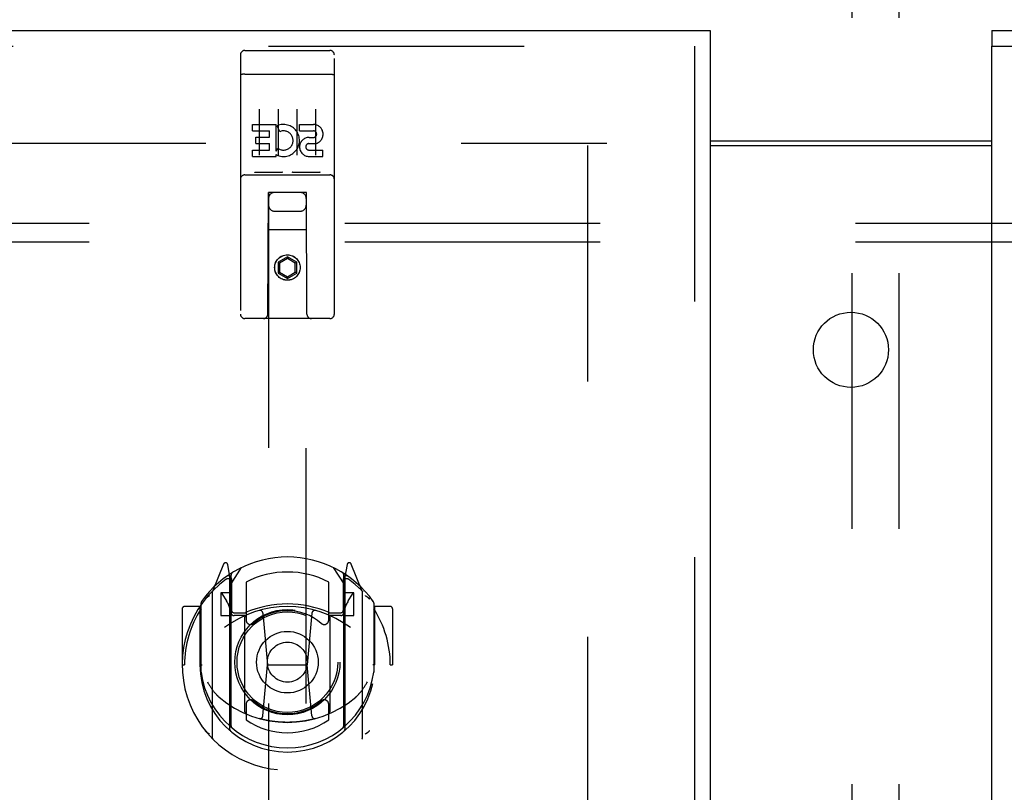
# Model space of a CAD drawing. Header units: inches. Extents: x 0 to 309, y 0 to 200.
# Tile 53 of 119: x 102.84 to 109.4, y 136.72 to 141.86. Entities that reach past the tile are written whole.
import ezdxf

# ---------------------------------------------------------------- set-up
doc = ezdxf.new("R2010")
doc.units = ezdxf.units.IN
doc.header["$LTSCALE"] = 17
doc.header["$MEASUREMENT"] = 0
doc.linetypes.add('HIDDEN', pattern=[0.2, 0.1, -0.1])
doc.layers.get('0').update_dxf_attribs({"linetype": 'CONTINUOUS'})
for name, color, linetype in [('DEFAULT_2', 8, 'HIDDEN'), ('LEFTHAND_DOOR_ASSEMBLY', 7, 'CONTINUOUS'), ('RIGHTHAND_DOOR_ASSEMBLY', 7, 'CONTINUOUS'), ('SUBPANEL', 7, 'CONTINUOUS')]:
    doc.layers.add(name, color=color, linetype=linetype)

msp = doc.modelspace()

# ---------------------------------------------------------------- linework, layer by layer
at = {"color": 7, "linetype": 'Continuous'}
msp.add_line((107.4372, 141.0541), (109.3122, 141.0541), dxfattribs=at)
at = {"color": 3, "linetype": 'Continuous'}
msp.add_line((107.4372, 141.0241), (109.3122, 141.0241), dxfattribs=at)
at = {"layer": 'DEFAULT_2', "color": 8, "linetype": 'HIDDEN'}
for p, q in [((108.3829, 107.8736), (108.3829, 142.8695)), ((108.6954, 107.8736), (108.6954, 142.8695)), ((71.7809, 141.0391), (106.7497, 141.0391)), ((106.6247, 68.0541), (106.6247, 141.0241))]:
    msp.add_line(p, q, dxfattribs=at)
at = {"layer": 'LEFTHAND_DOOR_ASSEMBLY', "color": 3, "linetype": 'Continuous'}
for p, q in [((70.4997, 141.7891), (107.4372, 141.7891)), ((107.4372, 141.6851), (107.4372, 67.3931))]:
    msp.add_line(p, q, dxfattribs=at)
at = {"layer": 'LEFTHAND_DOOR_ASSEMBLY', "color": 7, "linetype": 'Continuous'}
msp.add_line((107.4372, 141.7891), (107.4372, 141.6851), dxfattribs=at)
at = {"layer": 'LEFTHAND_DOOR_ASSEMBLY', "color": 8, "linetype": 'HIDDEN'}
for p, q in [((70.4997, 141.6851), (107.4372, 141.6851)), ((107.3332, 141.6851), (107.3332, 67.3931)), ((104.3122, 141.6266), (104.3122, 139.9016)), ((104.3422, 141.6566), (104.9072, 141.6566)), ((104.9372, 139.9016), (104.9372, 141.6266)), ((104.3288, 141.4978), (104.3281, 141.4977)), ((104.3296, 141.4979), (104.3288, 141.4978)), ((104.3303, 141.498), (104.3296, 141.4979)), ((104.3311, 141.4981), (104.3303, 141.498)), ((104.3319, 141.4981), (104.3311, 141.4981)), ((104.3327, 141.4982), (104.3319, 141.4981)), ((104.3335, 141.4983), (104.3327, 141.4982)), ((104.3343, 141.4983), (104.3335, 141.4983)), ((104.3351, 141.4984), (104.3343, 141.4983)), ((104.3359, 141.4984), (104.3351, 141.4984)), ((104.3368, 141.4985), (104.3359, 141.4984)), ((104.3376, 141.4985), (104.3368, 141.4985)), ((104.3384, 141.4985), (104.3376, 141.4985)), ((104.3393, 141.4986), (104.3384, 141.4985)), ((104.3401, 141.4986), (104.3393, 141.4986)), ((104.3409, 141.4986), (104.3401, 141.4986)), ((104.3418, 141.4986), (104.3409, 141.4986)), ((104.3418, 141.4986), (104.9072, 141.4986)), ((104.9072, 141.4986), (104.908, 141.4986)), ((104.908, 141.4986), (104.9089, 141.4986)), ((104.9089, 141.4986), (104.9097, 141.4986)), ((104.9097, 141.4986), (104.9106, 141.4985)), ((104.9106, 141.4985), (104.9114, 141.4985)), ((104.9114, 141.4985), (104.9122, 141.4985)), ((104.9122, 141.4985), (104.913, 141.4985)), ((104.913, 141.4985), (104.9139, 141.4984)), ((104.9139, 141.4984), (104.9147, 141.4984)), ((104.9147, 141.4984), (104.9155, 141.4983)), ((104.9155, 141.4983), (104.9163, 141.4982)), ((104.9163, 141.4982), (104.9171, 141.4982)), ((104.9171, 141.4982), (104.9179, 141.4981)), ((104.9179, 141.4981), (104.9187, 141.498)), ((104.9187, 141.498), (104.9194, 141.4979)), ((104.9194, 141.4979), (104.9202, 141.4979)), ((104.4372, 141.2655), (104.4372, 140.9595)), ((104.5622, 141.2655), (104.5622, 140.9595)), ((104.6872, 141.2655), (104.6872, 140.9595)), ((104.8122, 141.2655), (104.8122, 140.9595)), ((104.3928, 141.1214), (104.3928, 141.1638)), ((104.3928, 141.1638), (104.549, 141.1638)), ((104.549, 140.9862), (104.549, 141.1638)), ((104.5734, 141.1157), (104.5564, 141.1548)), ((104.7053, 141.1214), (104.7053, 141.1638)), ((104.7053, 141.1638), (104.7977, 141.1638)), ((104.3928, 141.1214), (104.5064, 141.1214)), ((104.4142, 141.0365), (104.4142, 141.0789)), ((104.4142, 141.0789), (104.5064, 141.0789)), ((104.5064, 141.0789), (104.5064, 141.1214)), ((104.7053, 141.1214), (104.7977, 141.1214)), ((104.7691, 141.0775), (104.7976, 141.0775)), ((104.4142, 141.0365), (104.5064, 141.0365)), ((104.5064, 140.993), (104.5064, 141.0365)), ((104.549, 140.9862), (104.562, 141.0048)), ((104.7652, 141.0366), (104.8115, 141.0366)), ((104.3928, 140.9506), (104.3928, 140.993)), ((104.3928, 140.993), (104.5064, 140.993)), ((104.3928, 140.9506), (104.549, 140.9506)), ((104.549, 140.9506), (104.549, 140.9629)), ((104.5525, 140.9611), (104.549, 140.9629)), ((104.7691, 140.993), (104.8615, 140.993)), ((104.7691, 140.9506), (104.8615, 140.9506)), ((104.8615, 140.9506), (104.8615, 140.993)), ((104.3422, 140.8286), (104.9072, 140.8286)), ((104.5858, 140.8446), (104.4138, 140.8446)), ((104.8358, 140.8446), (104.6638, 140.8446)), ((104.4947, 139.9016), (104.4982, 140.7116)), ((104.5197, 140.7116), (104.4982, 140.7116)), ((104.4997, 140.7116), (104.4997, 106.7099)), ((104.7297, 140.7116), (104.5197, 140.7116)), ((104.7512, 140.7116), (104.7297, 140.7116)), ((104.7497, 106.7099), (104.7497, 140.7116)), ((104.7547, 139.9016), (104.7512, 140.7116)), ((104.5397, 140.5866), (104.7097, 140.5866)), ((104.7523, 140.4616), (104.4971, 140.4616)), ((104.6247, 140.2835), (104.5622, 140.2474)), ((104.6247, 140.2835), (104.6247, 140.2719)), ((104.6872, 140.2474), (104.6247, 140.2835)), ((104.5622, 140.2474), (104.5622, 140.1752)), ((104.5622, 140.2474), (104.5722, 140.2416)), ((104.6247, 140.2719), (104.5722, 140.2416)), ((104.5722, 140.2416), (104.5722, 140.181)), ((104.6772, 140.2416), (104.6247, 140.2719)), ((104.6872, 140.2474), (104.6772, 140.2416)), ((104.6772, 140.181), (104.6772, 140.2416)), ((104.6872, 140.1752), (104.6872, 140.2474)), ((104.5622, 140.1752), (104.5722, 140.181)), ((104.5622, 140.1752), (104.6247, 140.1391)), ((104.5722, 140.181), (104.6247, 140.1507)), ((104.6247, 140.1507), (104.6772, 140.181)), ((104.6247, 140.1391), (104.6872, 140.1752)), ((104.6872, 140.1752), (104.6772, 140.181)), ((104.6247, 140.1391), (104.6247, 140.1507)), ((104.9072, 139.8716), (104.3422, 139.8716)), ((104.1993, 138.2374), (104.1291, 138.0619)), ((104.2422, 138.1539), (104.228, 138.2345)), ((104.2497, 138.1067), (104.3197, 138.2157)), ((104.9297, 138.2157), (104.9997, 138.1067)), ((105.0214, 138.2345), (105.0072, 138.1539)), ((105.1203, 138.0619), (105.0501, 138.2374)), ((104.2209, 138.1574), (104.2206, 138.1572)), ((104.2209, 138.1574), (104.2206, 138.1572)), ((104.2214, 138.1577), (104.2209, 138.1574)), ((104.2422, 137.1377), (104.2422, 138.1539)), ((104.2497, 137.1625), (104.2497, 138.1656)), ((104.2522, 138.1409), (104.2522, 137.9336)), ((104.9972, 137.9336), (104.9972, 138.1409)), ((104.9997, 137.1625), (104.9997, 138.1656)), ((105.0072, 138.1539), (105.0072, 137.1377)), ((105.0287, 138.1572), (105.0242, 138.1604)), ((104.3497, 138.1189), (104.3497, 137.8662)), ((104.8997, 137.8662), (104.8997, 138.1189)), ((104.1247, 138.0513), (104.1247, 137.0839)), ((104.1822, 138.0467), (104.1822, 137.8967)), ((104.2497, 138.0467), (104.1822, 138.0467)), ((104.1905, 138.039), (104.2199, 137.9931)), ((105.0672, 138.0467), (104.9997, 138.0467)), ((105.0295, 137.9931), (105.0589, 138.039)), ((105.0672, 137.8967), (105.0672, 138.0467)), ((105.1247, 137.0839), (105.1247, 138.0513)), ((103.9247, 137.9408), (103.9247, 137.5676)), ((104.0422, 137.9558), (103.9397, 137.9558)), ((104.0422, 137.9558), (104.0422, 137.5676)), ((104.0503, 137.9408), (104.0422, 137.9558)), ((104.0497, 137.9785), (104.0497, 137.5209)), ((105.2072, 137.9558), (105.1991, 137.9408)), ((105.1997, 137.9785), (105.1997, 137.5209)), ((105.2072, 137.5676), (105.2072, 137.9558)), ((105.3097, 137.9558), (105.2072, 137.9558)), ((105.3247, 137.9408), (105.3247, 137.5676)), ((104.1822, 137.8967), (104.2422, 137.8967)), ((104.3422, 137.8956), (104.2697, 137.8956)), ((104.2722, 137.9136), (104.338, 137.9136)), ((104.3422, 137.2545), (104.3422, 137.8857)), ((104.4616, 137.9118), (104.4922, 137.5676)), ((104.7878, 137.9118), (104.7572, 137.5676)), ((104.9797, 137.8956), (104.9072, 137.8956)), ((104.9072, 137.8857), (104.9072, 137.2545)), ((104.9114, 137.9136), (104.9772, 137.9136)), ((105.0072, 137.8967), (105.0672, 137.8967)), ((103.9247, 137.5676), (103.9397, 137.5676)), ((104.0422, 137.5676), (104.0572, 137.5676)), ((104.462, 137.2283), (104.4922, 137.5676)), ((104.4922, 137.5676), (104.7572, 137.5676)), ((104.7874, 137.2283), (104.7572, 137.5676)), ((105.2072, 137.5676), (105.1922, 137.5676)), ((105.3097, 137.5676), (105.3247, 137.5676)), ((104.0497, 137.5209), (104.0499, 137.5183)), ((105.1997, 137.5209), (105.1995, 137.5183)), ((104.3497, 137.305), (104.3497, 137.2022)), ((104.8997, 137.2022), (104.8997, 137.305))]:
    msp.add_line(p, q, dxfattribs=at)
for points in [[(104.3281, 141.4977), (104.3277, 141.4977), (104.3273, 141.4976), (104.327, 141.4976), (104.3266, 141.4975), (104.3262, 141.4975), (104.3259, 141.4974), (104.3255, 141.4973), (104.3252, 141.4973), (104.3248, 141.4972), (104.3245, 141.4972), (104.3242, 141.4971), (104.3238, 141.497), (104.3235, 141.497), (104.3232, 141.4969), (104.3228, 141.4968), (104.3225, 141.4968), (104.3222, 141.4967), (104.3219, 141.4966), (104.3216, 141.4966), (104.3213, 141.4965), (104.321, 141.4964), (104.3207, 141.4963), (104.3204, 141.4963), (104.3201, 141.4962), (104.3198, 141.4961), (104.3195, 141.496), (104.3193, 141.496), (104.319, 141.4959), (104.3187, 141.4958), (104.3185, 141.4957), (104.3182, 141.4956), (104.318, 141.4955), (104.3177, 141.4955), (104.3175, 141.4954), (104.3173, 141.4953), (104.317, 141.4952), (104.3168, 141.4951), (104.3166, 141.495), (104.3164, 141.4949), (104.3161, 141.4948), (104.3159, 141.4948), (104.3157, 141.4947), (104.3155, 141.4946), (104.3154, 141.4945), (104.3152, 141.4944), (104.315, 141.4943), (104.3148, 141.4942), (104.3146, 141.4941), (104.3145, 141.494), (104.3143, 141.4939), (104.3142, 141.4938), (104.314, 141.4937), (104.3139, 141.4936), (104.3137, 141.4935), (104.3136, 141.4934), (104.3135, 141.4933), (104.3134, 141.4932), (104.3133, 141.4931), (104.3131, 141.493), (104.313, 141.4929), (104.3129, 141.4928), (104.3129, 141.4927), (104.3128, 141.4926), (104.3127, 141.4925), (104.3126, 141.4924), (104.3126, 141.4923), (104.3125, 141.4922), (104.3124, 141.4921), (104.3124, 141.492), (104.3123, 141.4919), (104.3123, 141.4918), (104.3123, 141.4917), (104.3122, 141.4916), (104.3122, 141.4915), (104.3122, 141.4914), (104.3122, 141.4913), (104.3122, 141.4912)], [(104.9202, 141.4979), (104.921, 141.4978), (104.9213, 141.4977), (104.9217, 141.4977), (104.9221, 141.4976), (104.9224, 141.4976), (104.9228, 141.4975), (104.9232, 141.4975), (104.9235, 141.4974), (104.9239, 141.4973), (104.9242, 141.4973), (104.9246, 141.4972), (104.9249, 141.4972), (104.9252, 141.4971), (104.9256, 141.497), (104.9259, 141.497), (104.9262, 141.4969), (104.9265, 141.4968), (104.9269, 141.4968), (104.9272, 141.4967), (104.9275, 141.4966), (104.9278, 141.4966), (104.9281, 141.4965), (104.9284, 141.4964), (104.9287, 141.4963), (104.929, 141.4963), (104.9293, 141.4962), (104.9296, 141.4961), (104.9298, 141.496), (104.9301, 141.496), (104.9304, 141.4959), (104.9306, 141.4958), (104.9309, 141.4957), (104.9312, 141.4956), (104.9314, 141.4955), (104.9317, 141.4955), (104.9319, 141.4954), (104.9321, 141.4953), (104.9324, 141.4952), (104.9326, 141.4951), (104.9328, 141.495), (104.933, 141.4949), (104.9332, 141.4948), (104.9334, 141.4948), (104.9337, 141.4947), (104.9338, 141.4946), (104.934, 141.4945), (104.9342, 141.4944), (104.9344, 141.4943), (104.9346, 141.4942), (104.9347, 141.4941), (104.9349, 141.494), (104.9351, 141.4939), (104.9352, 141.4938), (104.9354, 141.4937), (104.9355, 141.4936), (104.9356, 141.4935), (104.9358, 141.4934), (104.9359, 141.4933), (104.936, 141.4932), (104.9361, 141.4931), (104.9362, 141.493), (104.9363, 141.4929), (104.9364, 141.4928), (104.9365, 141.4927), (104.9366, 141.4926), (104.9367, 141.4925), (104.9368, 141.4924), (104.9368, 141.4923), (104.9369, 141.4922), (104.937, 141.4921), (104.937, 141.492), (104.937, 141.4919), (104.9371, 141.4918), (104.9371, 141.4917), (104.9371, 141.4916), (104.9372, 141.4915), (104.9372, 141.4914), (104.9372, 141.4913), (104.9372, 141.4912)], [(104.4138, 140.8446), (104.4136, 140.8446), (104.4134, 140.8446), (104.4132, 140.8446), (104.4129, 140.8446), (104.4127, 140.8446), (104.4126, 140.8446), (104.4124, 140.8446), (104.4122, 140.8446), (104.412, 140.8447), (104.4118, 140.8447), (104.4116, 140.8447), (104.4114, 140.8447), (104.4113, 140.8447), (104.4111, 140.8447), (104.4109, 140.8448), (104.4108, 140.8448), (104.4106, 140.8448), (104.4105, 140.8448), (104.4103, 140.8448), (104.4102, 140.8449), (104.41, 140.8449), (104.4099, 140.8449), (104.4097, 140.8449), (104.4096, 140.845), (104.4095, 140.845), (104.4093, 140.845), (104.4092, 140.8451), (104.4091, 140.8451), (104.4089, 140.8451), (104.4088, 140.8452), (104.4087, 140.8452), (104.4086, 140.8452), (104.4085, 140.8453), (104.4084, 140.8453), (104.4083, 140.8453), (104.4081, 140.8454), (104.408, 140.8454), (104.4079, 140.8455), (104.4078, 140.8455), (104.4077, 140.8455), (104.4076, 140.8456), (104.4075, 140.8456), (104.4075, 140.8457), (104.4074, 140.8457), (104.4073, 140.8458), (104.4072, 140.8458)], [(104.5922, 140.8458), (104.5921, 140.8458), (104.592, 140.8457), (104.5919, 140.8457), (104.5918, 140.8456), (104.5917, 140.8456), (104.5916, 140.8455), (104.5915, 140.8455), (104.5914, 140.8455), (104.5913, 140.8454), (104.5912, 140.8454), (104.5911, 140.8453), (104.591, 140.8453), (104.5909, 140.8453), (104.5908, 140.8452), (104.5907, 140.8452), (104.5906, 140.8452), (104.5904, 140.8451), (104.5903, 140.8451), (104.5902, 140.8451), (104.5901, 140.845), (104.5899, 140.845), (104.5898, 140.845), (104.5897, 140.8449), (104.5895, 140.8449), (104.5894, 140.8449), (104.5892, 140.8449), (104.5891, 140.8448), (104.5889, 140.8448), (104.5888, 140.8448), (104.5886, 140.8448), (104.5884, 140.8448), (104.5883, 140.8447), (104.5881, 140.8447), (104.5879, 140.8447), (104.5878, 140.8447), (104.5876, 140.8447), (104.5874, 140.8447), (104.5872, 140.8446), (104.587, 140.8446), (104.5868, 140.8446), (104.5866, 140.8446), (104.5864, 140.8446), (104.5862, 140.8446), (104.586, 140.8446), (104.5858, 140.8446)], [(104.6638, 140.8446), (104.6636, 140.8446), (104.6634, 140.8446), (104.6632, 140.8446), (104.6629, 140.8446), (104.6627, 140.8446), (104.6626, 140.8446), (104.6624, 140.8446), (104.6622, 140.8446), (104.662, 140.8447), (104.6618, 140.8447), (104.6616, 140.8447), (104.6615, 140.8447), (104.6613, 140.8447), (104.6611, 140.8447), (104.6609, 140.8448), (104.6608, 140.8448), (104.6606, 140.8448), (104.6605, 140.8448), (104.6603, 140.8448), (104.6602, 140.8449), (104.66, 140.8449), (104.6599, 140.8449), (104.6597, 140.8449), (104.6596, 140.845), (104.6595, 140.845), (104.6593, 140.845), (104.6592, 140.8451), (104.6591, 140.8451), (104.659, 140.8451), (104.6588, 140.8452), (104.6587, 140.8452), (104.6586, 140.8452), (104.6585, 140.8453), (104.6584, 140.8453), (104.6583, 140.8453), (104.6582, 140.8454), (104.658, 140.8454), (104.6579, 140.8455), (104.6578, 140.8455), (104.6577, 140.8455), (104.6576, 140.8456), (104.6576, 140.8456), (104.6575, 140.8457), (104.6574, 140.8457), (104.6573, 140.8458), (104.6572, 140.8458)], [(104.8422, 140.8458), (104.8421, 140.8458), (104.842, 140.8457), (104.8419, 140.8457), (104.8418, 140.8456), (104.8417, 140.8456), (104.8417, 140.8455), (104.8416, 140.8455), (104.8415, 140.8455), (104.8413, 140.8454), (104.8412, 140.8454), (104.8411, 140.8453), (104.841, 140.8453), (104.8409, 140.8453), (104.8408, 140.8452), (104.8407, 140.8452), (104.8406, 140.8452), (104.8404, 140.8451), (104.8403, 140.8451), (104.8402, 140.8451), (104.8401, 140.845), (104.8399, 140.845), (104.8398, 140.845), (104.8397, 140.8449), (104.8395, 140.8449), (104.8394, 140.8449), (104.8392, 140.8449), (104.8391, 140.8448), (104.8389, 140.8448), (104.8388, 140.8448), (104.8386, 140.8448), (104.8384, 140.8448), (104.8383, 140.8447), (104.8381, 140.8447), (104.8379, 140.8447), (104.8378, 140.8447), (104.8376, 140.8447), (104.8374, 140.8447), (104.8372, 140.8446), (104.837, 140.8446), (104.8368, 140.8446), (104.8366, 140.8446), (104.8364, 140.8446), (104.8362, 140.8446), (104.836, 140.8446), (104.8358, 140.8446)], [(104.0793, 138.0064), (104.08, 138.0072), (104.0807, 138.0081), (104.0814, 138.0089), (104.0821, 138.0097), (104.0828, 138.0105), (104.0836, 138.0113), (104.0843, 138.0121), (104.085, 138.0128), (104.0858, 138.0136), (104.0866, 138.0143), (104.0873, 138.0151), (104.0881, 138.0158), (104.0889, 138.0165), (104.0897, 138.0172), (104.0905, 138.0179), (104.0913, 138.0185), (104.0921, 138.0192), (104.093, 138.0198), (104.0938, 138.0205), (104.0946, 138.0211), (104.0955, 138.0217), (104.0963, 138.0223), (104.0972, 138.0229), (104.0981, 138.0234), (104.0989, 138.024), (104.0998, 138.0245), (104.1007, 138.025), (104.1016, 138.0255), (104.1025, 138.026), (104.1034, 138.0265), (104.1043, 138.027), (104.1052, 138.0274), (104.1062, 138.0278), (104.1071, 138.0283)], [(105.1423, 138.0283), (105.1432, 138.0278), (105.1441, 138.0274), (105.1451, 138.027), (105.146, 138.0265), (105.1469, 138.026), (105.1478, 138.0255), (105.1487, 138.025), (105.1496, 138.0245), (105.1505, 138.024), (105.1513, 138.0234), (105.1522, 138.0229), (105.1531, 138.0223), (105.1539, 138.0217), (105.1548, 138.0211), (105.1556, 138.0205), (105.1564, 138.0198), (105.1573, 138.0192), (105.1581, 138.0185), (105.1589, 138.0179), (105.1597, 138.0172), (105.1605, 138.0165), (105.1613, 138.0158), (105.1621, 138.0151), (105.1628, 138.0143), (105.1636, 138.0136), (105.1643, 138.0128), (105.1651, 138.0121), (105.1658, 138.0113), (105.1666, 138.0105), (105.1673, 138.0097), (105.168, 138.0089), (105.1687, 138.0081), (105.1694, 138.0072), (105.1701, 138.0064)], [(104.0922, 137.4542), (104.0953, 137.4489), (104.0983, 137.4439), (104.1013, 137.4391), (104.1042, 137.4344), (104.107, 137.43), (104.1097, 137.4258), (104.1124, 137.4217), (104.115, 137.4178), (104.1175, 137.4141), (104.12, 137.4105), (104.1225, 137.407), (104.1249, 137.4037), (104.1272, 137.4005), (104.1295, 137.3974), (104.1318, 137.3944), (104.134, 137.3916), (104.1362, 137.3888), (104.1383, 137.3862), (104.1404, 137.3836), (104.1424, 137.3812), (104.1444, 137.3788), (104.1464, 137.3765), (104.1483, 137.3743), (104.1502, 137.3722), (104.1521, 137.3702), (104.1539, 137.3683), (104.1557, 137.3664), (104.1575, 137.3646), (104.1592, 137.3629), (104.1609, 137.3612), (104.1625, 137.3596), (104.1642, 137.3581), (104.1658, 137.3566), (104.1673, 137.3552), (104.1688, 137.3539), (104.1703, 137.3526)], [(105.079, 137.3526), (105.0805, 137.3539), (105.082, 137.3552), (105.0836, 137.3566), (105.0852, 137.3581), (105.0868, 137.3596), (105.0885, 137.3612), (105.0902, 137.3629), (105.0919, 137.3646), (105.0937, 137.3664), (105.0955, 137.3683), (105.0973, 137.3702), (105.0991, 137.3722), (105.101, 137.3743), (105.103, 137.3765), (105.105, 137.3788), (105.107, 137.3812), (105.109, 137.3836), (105.1111, 137.3862), (105.1132, 137.3888), (105.1154, 137.3915), (105.1176, 137.3944), (105.1198, 137.3974), (105.1221, 137.4004), (105.1245, 137.4036), (105.1269, 137.407), (105.1293, 137.4104), (105.1318, 137.414), (105.1344, 137.4178), (105.137, 137.4217), (105.1397, 137.4258), (105.1424, 137.43), (105.1452, 137.4344), (105.1481, 137.439), (105.151, 137.4439), (105.1541, 137.4489), (105.1572, 137.4542)], [(104.8126, 137.2108), (104.8072, 137.2093), (104.8018, 137.2079), (104.7964, 137.2065), (104.791, 137.2051), (104.7855, 137.2038), (104.7801, 137.2026), (104.7746, 137.2013), (104.7692, 137.2002), (104.7637, 137.199), (104.7582, 137.1979), (104.7527, 137.1969), (104.7472, 137.1959), (104.7417, 137.1949), (104.7362, 137.194), (104.7306, 137.1932), (104.7251, 137.1923), (104.7195, 137.1916), (104.714, 137.1908), (104.7084, 137.1901), (104.7029, 137.1895), (104.6973, 137.1889), (104.6918, 137.1883), (104.6862, 137.1878), (104.6806, 137.1873), (104.675, 137.1869), (104.6694, 137.1865), (104.6639, 137.1862), (104.6583, 137.1859), (104.6527, 137.1857), (104.6471, 137.1855), (104.6415, 137.1853), (104.6359, 137.1852), (104.6303, 137.1851), (104.6247, 137.1851), (104.6191, 137.1851), (104.6135, 137.1852), (104.6079, 137.1853), (104.6023, 137.1855), (104.5967, 137.1857), (104.5911, 137.1859), (104.5855, 137.1862), (104.58, 137.1865), (104.5744, 137.1869), (104.5688, 137.1873), (104.5632, 137.1878), (104.5576, 137.1883), (104.5521, 137.1889), (104.5465, 137.1895), (104.5409, 137.1901), (104.5354, 137.1908), (104.5298, 137.1916), (104.5243, 137.1923), (104.5188, 137.1932), (104.5132, 137.194), (104.5077, 137.1949), (104.5022, 137.1959), (104.4967, 137.1969), (104.4912, 137.1979), (104.4857, 137.199), (104.4802, 137.2002), (104.4748, 137.2013), (104.4693, 137.2026), (104.4638, 137.2038), (104.4584, 137.2051), (104.453, 137.2065), (104.4475, 137.2079), (104.4421, 137.2093), (104.4367, 137.2108)], [(104.1071, 137.1069), (104.1062, 137.1074), (104.1052, 137.1078), (104.1043, 137.1082), (104.1034, 137.1087), (104.1025, 137.1092), (104.1016, 137.1097), (104.1007, 137.1102), (104.0998, 137.1107), (104.0989, 137.1112), (104.0981, 137.1118), (104.0972, 137.1123), (104.0963, 137.1129), (104.0955, 137.1135), (104.0946, 137.1141), (104.0938, 137.1147), (104.093, 137.1154), (104.0921, 137.116), (104.0913, 137.1167), (104.0905, 137.1173), (104.0897, 137.118), (104.0889, 137.1187), (104.0881, 137.1194), (104.0873, 137.1201), (104.0866, 137.1209), (104.0858, 137.1216), (104.085, 137.1224), (104.0843, 137.1231), (104.0836, 137.1239), (104.0828, 137.1247), (104.0821, 137.1255), (104.0814, 137.1263), (104.0807, 137.1271), (104.08, 137.1279), (104.0793, 137.1288)], [(105.1701, 137.1288), (105.1694, 137.1279), (105.1687, 137.1271), (105.168, 137.1263), (105.1673, 137.1255), (105.1666, 137.1247), (105.1658, 137.1239), (105.1651, 137.1231), (105.1643, 137.1224), (105.1636, 137.1216), (105.1628, 137.1209), (105.1621, 137.1201), (105.1613, 137.1194), (105.1605, 137.1187), (105.1597, 137.118), (105.1589, 137.1173), (105.1581, 137.1166), (105.1573, 137.116), (105.1564, 137.1154), (105.1556, 137.1147), (105.1548, 137.1141), (105.1539, 137.1135), (105.1531, 137.1129), (105.1522, 137.1123), (105.1513, 137.1118), (105.1505, 137.1112), (105.1496, 137.1107), (105.1487, 137.1102), (105.1478, 137.1097), (105.1469, 137.1092), (105.146, 137.1087), (105.1451, 137.1082), (105.1441, 137.1078), (105.1432, 137.1074), (105.1423, 137.1069)]]:
    msp.add_lwpolyline(points, dxfattribs=at)
for centre, radius in [((104.6247, 140.2116), 0.085), ((104.6247, 140.2116), 0.0845), ((104.6247, 137.5856), 0.35), ((104.6247, 137.5856), 0.335), ((104.6247, 137.5856), 0.205), ((104.6247, 137.5856), 0.133)]:
    msp.add_circle(centre, radius, dxfattribs=at)
for centre, radius, start, end in [((104.3422, 141.6266), 0.03, 90, 180), ((104.9072, 141.6266), 0.03, 0, 90), ((104.5987, 141.0571), 0.1065, 244.26362, 113.40274), ((104.7978, 141.0994), 0.0644, 282.29948, 90.07752), ((104.5987, 141.0571), 0.0639, 234.88948, 113.40261), ((104.7691, 141.0141), 0.0635, 90, 270), ((104.7977, 141.0994), 0.0219, 269.90115, 90), ((104.7691, 141.015), 0.0219, 100.307, 270), ((104.3422, 140.7986), 0.03, 90, 180), ((104.9072, 140.7986), 0.03, 0, 90), ((104.5397, 140.6716), 0.04, 90, 180), ((104.7097, 140.6716), 0.04, 0, 90), ((104.5397, 140.6266), 0.04, 180, 270), ((104.7097, 140.6266), 0.04, 270, 360), ((104.3422, 139.9016), 0.03, 180, 270), ((104.4647, 139.9016), 0.03, 270, 360), ((104.7847, 139.9016), 0.03, 180, 270), ((104.9072, 139.9016), 0.03, 270, 360), ((104.6247, 137.5856), 0.7, 35.29614, 144.70386), ((104.2132, 138.2319), 0.015, 10, 158.19585), ((105.0362, 138.2319), 0.015, 21.80415, 170), ((104.6247, 137.5676), 0.7, 125.51263, 54.48737), ((104.2297, 138.1211), 0.02, 0, 125.51263), ((104.2322, 138.1409), 0.02, 0, 125.25426), ((104.2697, 138.1656), 0.02, 121.4688, 179.99919), ((104.6247, 137.5856), 0.6, 62.72039, 117.27961), ((104.9797, 138.1656), 0.02, 0, 58.52955), ((105.0172, 138.1409), 0.02, 54.74574, 180), ((105.0197, 138.1211), 0.02, 54.48737, 180), ((104.1397, 138.0513), 0.015, 135.07479, 180), ((105.1097, 138.0513), 0.015, 0, 44.92521), ((104.0697, 137.9785), 0.02, 144.70386, 180), ((104.1947, 138.0417), 0.005, 90, 212.67924), ((104.0617, 137.8916), 0.188, 0, 32.67924), ((105.1877, 137.8916), 0.188, 147.32076, 180), ((105.0547, 138.0417), 0.005, 327.32076, 90), ((105.1797, 137.9785), 0.02, 0, 35.29614), ((103.9397, 137.9408), 0.015, 90, 180), ((104.6247, 137.5676), 0.685, 146.98851, 180), ((104.6247, 137.2551), 0.7, 53.23192, 126.76808), ((104.2722, 137.9336), 0.02, 180, 270), ((104.6247, 137.2731), 0.7, 66.53604, 113.46396), ((104.6247, 137.5856), 0.3425, 48.87392, 131.12608), ((104.4417, 137.91), 0.02, 5.07961, 105.6131), ((104.8077, 137.91), 0.02, 74.3869, 174.92039), ((104.9772, 137.9336), 0.02, 270, 360), ((104.6247, 137.5676), 0.685, 0, 33.01149), ((105.3097, 137.9408), 0.015, 0, 90), ((104.2697, 137.9156), 0.02, 180, 270), ((104.338, 137.9336), 0.02, 270, 293.46396), ((104.3572, 137.8857), 0.015, 112.9863, 180), ((104.3797, 137.8662), 0.03, 180, 311.12608), ((104.8697, 137.8662), 0.03, 228.87392, 360), ((104.8922, 137.8857), 0.015, 0, 67.0137), ((104.9114, 137.9336), 0.02, 246.53604, 270), ((104.9797, 137.9156), 0.02, 270, 360), ((104.6247, 137.5701), 0.5825, 180.24643, 359.75357), ((104.0697, 137.5209), 0.02, 180, 187.66218), ((104.6247, 137.5956), 0.58, 187.66218, 352.33782), ((105.1797, 137.5209), 0.02, 352.33782, 360), ((104.6247, 137.8851), 0.7, 229.52902, 310.47098), ((104.3797, 137.305), 0.03, 48.87392, 180), ((104.8697, 137.305), 0.03, 0, 131.12608), ((104.6247, 137.5856), 0.3425, 228.87392, 311.12608), ((104.3572, 137.2545), 0.015, 180, 247.0137), ((104.4421, 137.2301), 0.02, 254.42484, 354.92039), ((104.8073, 137.2301), 0.02, 185.07961, 285.57516), ((104.8922, 137.2545), 0.015, 292.9863, 360), ((104.2572, 137.1377), 0.015, 180, 229.64129), ((104.2697, 137.1625), 0.02, 180, 230.65944), ((104.6247, 137.5956), 0.48, 235.04613, 304.95387), ((104.9797, 137.1625), 0.02, 309.33785, 359.99835), ((104.9922, 137.1377), 0.015, 310.35871, 360), ((104.1397, 137.0839), 0.015, 180, 224.92521), ((105.1097, 137.0839), 0.015, 315.07479, 360)]:
    msp.add_arc(centre, radius, start, end, dxfattribs=at)
at = {"layer": 'RIGHTHAND_DOOR_ASSEMBLY', "color": 7, "linetype": 'Continuous'}
msp.add_line((109.3122, 141.7891), (109.3122, 141.6851), dxfattribs=at)
at = {"layer": 'RIGHTHAND_DOOR_ASSEMBLY', "color": 3, "linetype": 'Continuous'}
for p, q in [((109.3122, 141.7891), (146.2497, 141.7891)), ((109.3122, 67.3931), (109.3122, 141.6851))]:
    msp.add_line(p, q, dxfattribs=at)
at = {"layer": 'RIGHTHAND_DOOR_ASSEMBLY', "color": 8, "linetype": 'HIDDEN'}
msp.add_line((109.3122, 141.6851), (146.2497, 141.6851), dxfattribs=at)
at = {"layer": 'SUBPANEL', "color": 8, "linetype": 'HIDDEN'}
for p, q in [((74.4059, 140.5078), (142.3434, 140.5078)), ((74.4059, 140.3828), (142.3434, 140.3828))]:
    msp.add_line(p, q, dxfattribs=at)
msp.add_circle((108.3747, 139.6641), 0.25, dxfattribs=at)

doc.saveas('drawing.dxf')
